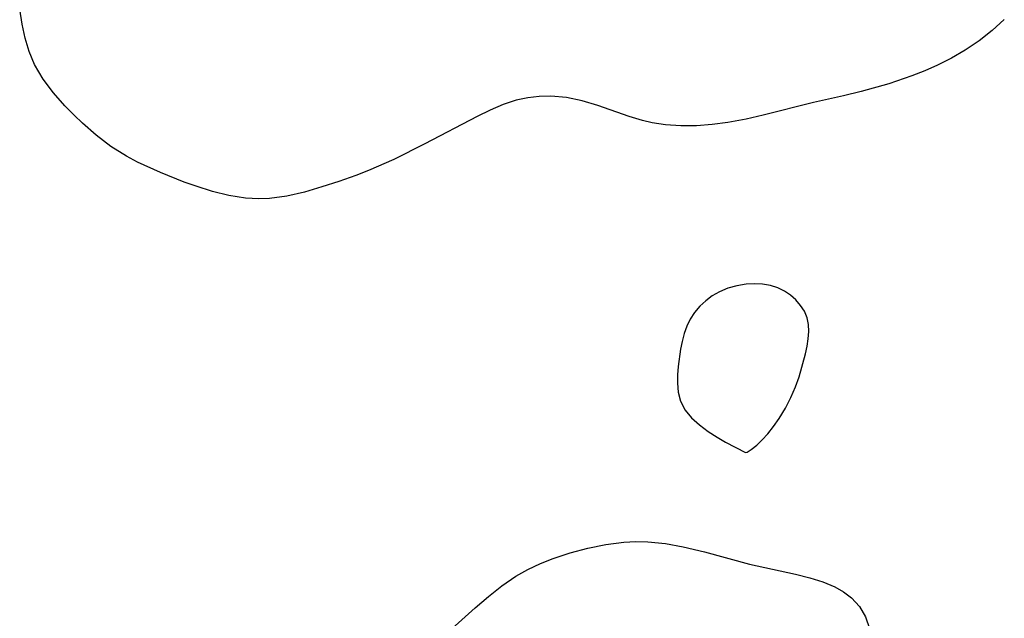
# Model space of a CAD drawing. Header units: metres. Extents: x 1073367 to 1082519, y 1569854 to 1574957.
# Tile 204 of 256: x 1075474 to 1075575, y 1573613 to 1573674. Entities that reach past the tile are written whole.
import ezdxf

# ---------------------------------------------------------------- set-up
doc = ezdxf.new("R2010")
doc.units = ezdxf.units.M
doc.layers.add('CGG_CurvaNivelLidar_v1', color=253, linetype='Continuous', lineweight=30)

msp = doc.modelspace()

# ---------------------------------------------------------------- linework, layer by layer
at = {"layer": 'CGG_CurvaNivelLidar_v1'}
for p, q in [((1075474.0064, 1573673.7208, 67), (1075473.7658, 1573675.2447, 67)), ((1075575.1343, 1573674.1931, 67), (1075573.8744, 1573673.0541, 67)), ((1075474.3226, 1573672.275, 67), (1075474.0064, 1573673.7208, 67)), ((1075573.8744, 1573673.0541, 67), (1075572.5335, 1573672.0031, 67)), ((1075474.7412, 1573670.8834, 67), (1075474.3226, 1573672.275, 67)), ((1075572.5335, 1573672.0031, 67), (1075571.1182, 1573671.0443, 67)), ((1075571.1182, 1573671.0443, 67), (1075569.712, 1573670.226, 67)), ((1075475.2906, 1573669.5619, 67), (1075474.7412, 1573670.8834, 67)), ((1075569.712, 1573670.226, 67), (1075568.2531, 1573669.4897, 67)), ((1075476.1731, 1573668.0485, 67), (1075475.2906, 1573669.5619, 67)), ((1075568.2531, 1573669.4897, 67), (1075566.9491, 1573668.9109, 67)), ((1075477.237, 1573666.6352, 67), (1075476.1731, 1573668.0485, 67)), ((1075565.6185, 1573668.3832, 67), (1075563.2394, 1573667.5696, 67)), ((1075566.9491, 1573668.9109, 67), (1075565.6185, 1573668.3832, 67)), ((1075563.2394, 1573667.5696, 67), (1075560.3968, 1573666.7643, 67)), ((1075478.4267, 1573665.2953, 67), (1075477.237, 1573666.6352, 67)), ((1075526.0654, 1573666.135, 67), (1075524.8933, 1573665.8738, 67)), ((1075527.249, 1573666.2824, 67), (1075526.0654, 1573666.135, 67)), ((1075528.4375, 1573666.313, 67), (1075527.249, 1573666.2824, 67)), ((1075530.0663, 1573666.1636, 67), (1075528.4375, 1573666.313, 67)), ((1075531.6808, 1573665.8257, 67), (1075530.0663, 1573666.1636, 67)), ((1075558.5798, 1573666.3266, 67), (1075555.4874, 1573665.6564, 67)), ((1075560.3968, 1573666.7643, 67), (1075558.5798, 1573666.3266, 67)), ((1075479.3635, 1573664.3362, 67), (1075478.4267, 1573665.2953, 67)), ((1075523.5328, 1573665.4272, 67), (1075522.1879, 1573664.8634, 67)), ((1075524.8933, 1573665.8738, 67), (1075523.5328, 1573665.4272, 67)), ((1075533.2969, 1573665.335, 67), (1075531.6808, 1573665.8257, 67)), ((1075536.5182, 1573664.2059, 67), (1075533.2969, 1573665.335, 67)), ((1075555.4874, 1573665.6564, 67), (1075550.301, 1573664.3278, 67)), ((1075480.2155, 1573663.514, 67), (1075479.3635, 1573664.3362, 67)), ((1075520.8493, 1573664.2185, 67), (1075515.4705, 1573661.3896, 67)), ((1075522.1879, 1573664.8634, 67), (1075520.8493, 1573664.2185, 67)), ((1075537.872, 1573663.7989, 67), (1075536.5182, 1573664.2059, 67)), ((1075548.5706, 1573663.9247, 67), (1075546.6571, 1573663.5761, 67)), ((1075550.301, 1573664.3278, 67), (1075548.5706, 1573663.9247, 67)), ((1075481.6443, 1573662.2725, 67), (1075480.2155, 1573663.514, 67)), ((1075538.8755, 1573663.5641, 67), (1075537.872, 1573663.7989, 67)), ((1075540.2597, 1573663.3484, 67), (1075538.8755, 1573663.5641, 67)), ((1075541.8388, 1573663.2413, 67), (1075540.2597, 1573663.3484, 67)), ((1075543.4364, 1573663.2553, 67), (1075541.8388, 1573663.2413, 67)), ((1075545.0448, 1573663.3714, 67), (1075543.4364, 1573663.2553, 67)), ((1075546.6571, 1573663.5761, 67), (1075545.0448, 1573663.3714, 67)), ((1075483.1633, 1573661.1307, 67), (1075481.6443, 1573662.2725, 67)), ((1075484.7711, 1573660.1142, 67), (1075483.1633, 1573661.1307, 67)), ((1075515.4705, 1573661.3896, 67), (1075512.2827, 1573659.7964, 67)), ((1075485.9109, 1573659.5094, 67), (1075484.7711, 1573660.1142, 67)), ((1075488.2734, 1573658.4385, 67), (1075485.9109, 1573659.5094, 67)), ((1075512.2827, 1573659.7964, 67), (1075509.6775, 1573658.6507, 67)), ((1075490.7009, 1573657.4605, 67), (1075488.2734, 1573658.4385, 67)), ((1075508.3585, 1573658.1315, 67), (1075506.6242, 1573657.5123, 67)), ((1075509.6775, 1573658.6507, 67), (1075508.3585, 1573658.1315, 67)), ((1075491.9278, 1573657.0184, 67), (1075490.7009, 1573657.4605, 67)), ((1075493.6091, 1573656.493, 67), (1075491.9278, 1573657.0184, 67)), ((1075504.8859, 1573656.9527, 67), (1075503.078, 1573656.4346, 67)), ((1075506.6242, 1573657.5123, 67), (1075504.8859, 1573656.9527, 67)), ((1075495.3007, 1573656.079, 67), (1075493.6091, 1573656.493, 67)), ((1075496.9987, 1573655.8105, 67), (1075495.3007, 1573656.079, 67)), ((1075498.3984, 1573655.7309, 67), (1075496.9987, 1573655.8105, 67)), ((1075499.4725, 1573655.7737, 67), (1075498.3984, 1573655.7309, 67)), ((1075501.2744, 1573656.0225, 67), (1075499.4725, 1573655.7737, 67)), ((1075503.078, 1573656.4346, 67), (1075501.2744, 1573656.0225, 67)), ((1075547.6055, 1573646.7812, 67.5), (1075546.6803, 1573646.5294, 67.5)), ((1075548.5534, 1573646.93, 67.5), (1075547.6055, 1573646.7812, 67.5)), ((1075549.402, 1573646.9748, 67.5), (1075548.5534, 1573646.93, 67.5)), ((1075550.2405, 1573646.9355, 67.5), (1075549.402, 1573646.9748, 67.5)), ((1075551.0538, 1573646.8059, 67.5), (1075550.2405, 1573646.9355, 67.5)), ((1075551.8252, 1573646.5718, 67.5), (1075551.0538, 1573646.8059, 67.5)), ((1075545.0703, 1573645.7479, 67.5), (1075544.3965, 1573645.2467, 67.5)), ((1075545.798, 1573646.1675, 67.5), (1075545.0703, 1573645.7479, 67.5)), ((1075546.6803, 1573646.5294, 67.5), (1075545.798, 1573646.1675, 67.5)), ((1075552.5046, 1573646.2401, 67.5), (1075551.8252, 1573646.5718, 67.5)), ((1075553.126, 1573645.8175, 67.5), (1075552.5046, 1573646.2401, 67.5)), ((1075553.6834, 1573645.3213, 67.5), (1075553.126, 1573645.8175, 67.5)), ((1075543.7824, 1573644.676, 67.5), (1075543.2381, 1573644.0425, 67.5)), ((1075544.3965, 1573645.2467, 67.5), (1075543.7824, 1573644.676, 67.5)), ((1075554.1662, 1573644.764, 67.5), (1075553.6834, 1573645.3213, 67.5)), ((1075554.5578, 1573644.1529, 67.5), (1075554.1662, 1573644.764, 67.5)), ((1075543.2381, 1573644.0425, 67.5), (1075542.7796, 1573643.3476, 67.5)), ((1075554.835, 1573643.4915, 67.5), (1075554.5578, 1573644.1529, 67.5)), ((1075542.4333, 1573642.6246, 67.5), (1075542.1636, 1573641.8575, 67.5)), ((1075542.7796, 1573643.3476, 67.5), (1075542.4333, 1573642.6246, 67.5)), ((1075554.976, 1573642.8026, 67.5), (1075554.835, 1573643.4915, 67.5)), ((1075555.0091, 1573642.0775, 67.5), (1075554.976, 1573642.8026, 67.5)), ((1075542.1636, 1573641.8575, 67.5), (1075541.9529, 1573641.0588, 67.5)), ((1075554.9578, 1573641.3256, 67.5), (1075555.0091, 1573642.0775, 67.5)), ((1075541.9529, 1573641.0588, 67.5), (1075541.7875, 1573640.239, 67.5)), ((1075554.6736, 1573639.7703, 67.5), (1075554.8411, 1573640.5545, 67.5)), ((1075554.8411, 1573640.5545, 67.5), (1075554.9578, 1573641.3256, 67.5)), ((1075541.7875, 1573640.239, 67.5), (1075541.5566, 1573638.4864, 67.5)), ((1075554.0054, 1573637.41, 67.5), (1075554.6736, 1573639.7703, 67.5)), ((1075541.5024, 1573637.6111, 67.5), (1075541.4991, 1573636.7482, 67.5)), ((1075541.5566, 1573638.4864, 67.5), (1075541.5024, 1573637.6111, 67.5)), ((1075541.4991, 1573636.7482, 67.5), (1075541.5695, 1573635.8358, 67.5)), ((1075553.6326, 1573636.3845, 67.5), (1075554.0054, 1573637.41, 67.5)), ((1075541.5695, 1573635.8358, 67.5), (1075541.8058, 1573634.9139, 67.5)), ((1075553.1614, 1573635.2904, 67.5), (1075553.6326, 1573636.3845, 67.5)), ((1075541.8058, 1573634.9139, 67.5), (1075542.2876, 1573633.9894, 67.5)), ((1075552.6002, 1573634.1817, 67.5), (1075553.1614, 1573635.2904, 67.5)), ((1075542.2876, 1573633.9894, 67.5), (1075542.939, 1573633.1969, 67.5)), ((1075551.9582, 1573633.1116, 67.5), (1075552.6002, 1573634.1817, 67.5)), ((1075542.939, 1573633.1969, 67.5), (1075543.7428, 1573632.4635, 67.5)), ((1075543.7428, 1573632.4635, 67.5), (1075544.6359, 1573631.795, 67.5)), ((1075551.3802, 1573632.293, 67.5), (1075551.9582, 1573633.1116, 67.5)), ((1075544.6359, 1573631.795, 67.5), (1075545.5565, 1573631.1981, 67.5)), ((1075550.1934, 1573630.9129, 67.5), (1075550.7828, 1573631.554, 67.5)), ((1075550.7828, 1573631.554, 67.5), (1075551.3802, 1573632.293, 67.5)), ((1075545.5565, 1573631.1981, 67.5), (1075546.4447, 1573630.6806, 67.5)), ((1075546.4447, 1573630.6806, 67.5), (1075548.5, 1573629.6053, 67.5)), ((1075549.6405, 1573630.3869, 67.5), (1075550.1934, 1573630.9129, 67.5)), ((1075548.5, 1573629.6053, 67.5), (1075548.6589, 1573629.6549, 67.5)), ((1075548.6589, 1573629.6549, 67.5), (1075549.0634, 1573629.9204, 67.5)), ((1075549.0634, 1573629.9204, 67.5), (1075549.6405, 1573630.3869, 67.5)), ((1075534.1073, 1573620.1355, 67), (1075535.9742, 1573620.3771, 67)), ((1075535.9742, 1573620.3771, 67), (1075537.2044, 1573620.4458, 67)), ((1075537.2044, 1573620.4458, 67), (1075538.4341, 1573620.4306, 67)), ((1075538.4341, 1573620.4306, 67), (1075540.2495, 1573620.2467, 67)), ((1075528.689, 1573618.7175, 67), (1075530.4534, 1573619.2957, 67)), ((1075530.4534, 1573619.2957, 67), (1075532.2515, 1573619.7632, 67)), ((1075532.2515, 1573619.7632, 67), (1075534.1073, 1573620.1355, 67)), ((1075540.2495, 1573620.2467, 67), (1075542.0582, 1573619.9162, 67)), ((1075542.0582, 1573619.9162, 67), (1075544.2814, 1573619.3805, 67)), ((1075544.2814, 1573619.3805, 67), (1075548.918, 1573618.1264, 67)), ((1075527.369, 1573618.1858, 67), (1075528.689, 1573618.7175, 67)), ((1075524.8523, 1573616.8716, 67), (1075526.0872, 1573617.5725, 67)), ((1075526.0872, 1573617.5725, 67), (1075527.369, 1573618.1858, 67)), ((1075548.918, 1573618.1264, 67), (1075553.6346, 1573617.0862, 67)), ((1075523.4028, 1573615.8835, 67), (1075524.8523, 1573616.8716, 67)), ((1075553.6346, 1573617.0862, 67), (1075555.1095, 1573616.7136, 67)), ((1075555.1095, 1573616.7136, 67), (1075556.4438, 1573616.2992, 67)), ((1075556.4438, 1573616.2992, 67), (1075557.6795, 1573615.7871, 67)), ((1075522.0169, 1573614.7907, 67), (1075523.4028, 1573615.8835, 67)), ((1075557.6795, 1573615.7871, 67), (1075558.5892, 1573615.2709, 67)), ((1075558.5892, 1573615.2709, 67), (1075559.3952, 1573614.6564, 67)), ((1075520.675, 1573613.63, 67), (1075522.0169, 1573614.7907, 67)), ((1075559.3952, 1573614.6564, 67), (1075560.2311, 1573613.7468, 67)), ((1075516.6445, 1573610.0172, 67), (1075520.675, 1573613.63, 67)), ((1075560.2311, 1573613.7468, 67), (1075560.8527, 1573612.6981, 67)), ((1075560.8527, 1573612.6981, 67), (1075561.2581, 1573611.5125, 67))]:
    msp.add_line(p, q, dxfattribs=at)

doc.saveas('drawing.dxf')
